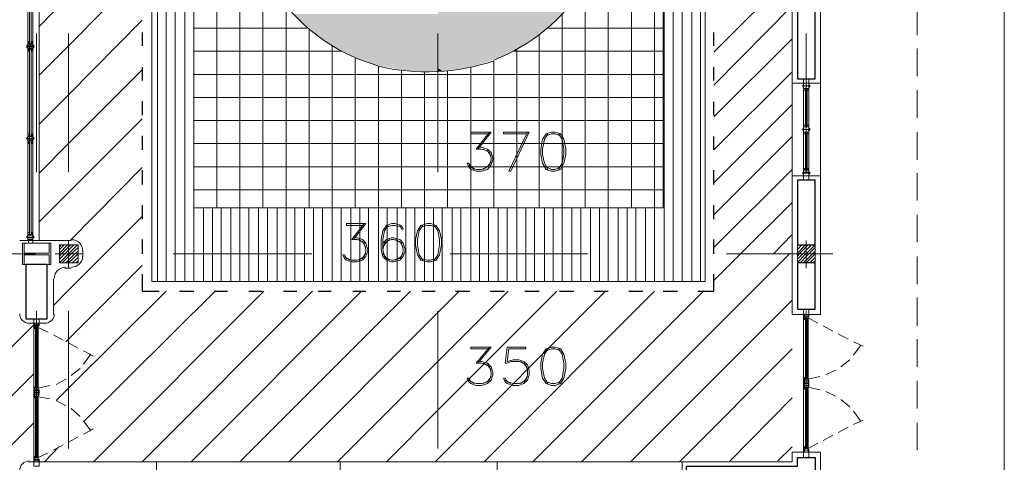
# Model space of a CAD drawing. Header units: metres. Extents: x 5.7 to 89.8, y 4 to 63.5.
# Tile 38 of 45: x 55.4 to 66.1, y 35.4 to 40.2. Entities that reach past the tile are written whole.
import ezdxf

# ---------------------------------------------------------------- set-up
doc = ezdxf.new("R2010")
doc.units = ezdxf.units.M
doc.header["$MEASUREMENT"] = 0
for name, color, linetype in [('PDF10_ax', 7, 'Continuous'), ('PDF10_column', 7, 'Continuous'), ('PDF10_furn', 7, 'Continuous'), ('PDF10_halozen', 7, 'Continuous'), ('PDF10_hatch-plan', 7, 'Continuous'), ('PDF10_khatchin', 7, 'Continuous'), ('PDF10_Layer5', 7, 'Continuous'), ('PDF10_line-estakhr', 7, 'Continuous'), ('PDF10_saghf kazeb', 7, 'Continuous'), ('PDF10_textt', 7, 'Continuous'), ('PDF10_wall', 7, 'Continuous'), ('PDF10_WIN', 7, 'Continuous')]:
    doc.layers.add(name, color=color, linetype=linetype)

msp = doc.modelspace()

# ---------------------------------------------------------------- linework, layer by layer
at = {"layer": 'PDF10_ax', "lineweight": 9}
for points in [[(55.585, 40.053), (55.585, 38.55)], [(55.932, 40.053), (55.932, 38.55)], [(59.938, 40.053), (59.938, 38.55)], [(63.935, 40.053), (63.935, 38.55)], [(55.585, 37.799), (55.585, 37.799)], [(55.932, 37.799), (55.932, 37.799)], [(59.938, 37.799), (59.938, 37.799)], [(63.935, 37.799), (63.935, 37.799)], [(54.073, 37.664), (55.575, 37.664)], [(56.317, 37.664), (56.317, 37.664)], [(57.068, 37.664), (58.571, 37.664)], [(59.322, 37.664), (59.322, 37.664)], [(60.073, 37.664), (61.566, 37.664)], [(62.317, 37.664), (62.317, 37.664)], [(63.068, 37.664), (64.224, 37.664)], [(55.585, 37.048), (55.585, 35.555)], [(55.932, 37.048), (55.932, 35.555)], [(59.938, 37.048), (59.938, 35.555)], [(63.935, 37.048), (63.935, 35.555)]]:
    msp.add_lwpolyline(points, dxfattribs=at)
at = {"layer": 'PDF10_column', "lineweight": 18}
for points in [[(55.45, 37.674), (55.45, 37.78), (55.431, 37.78), (55.431, 37.549), (55.45, 37.549), (55.45, 37.655), (55.72, 37.655), (55.72, 37.549), (55.739, 37.549), (55.739, 37.78), (55.72, 37.78), (55.72, 37.674)], [(55.431, 37.78), (55.739, 37.78), (55.739, 37.549), (55.431, 37.549)], [(56.038, 37.568), (55.835, 37.568), (55.835, 37.761), (56.038, 37.761)], [(64.031, 37.568), (63.839, 37.568), (63.839, 37.761), (64.031, 37.761)]]:
    msp.add_lwpolyline(points, close=True, dxfattribs=at)
for points in [[(55.835, 37.741), (55.855, 37.761)], [(55.835, 37.713), (55.883, 37.761)], [(55.835, 37.674), (55.922, 37.761)], [(55.835, 37.636), (55.855, 37.664), (55.932, 37.741), (55.96, 37.761)], [(55.835, 37.607), (55.893, 37.664), (55.932, 37.703), (55.989, 37.761)], [(55.835, 37.568), (55.932, 37.664), (56.028, 37.761)], [(55.864, 37.568), (55.932, 37.636), (55.96, 37.664), (56.038, 37.732)], [(55.932, 37.809), (55.932, 37.51)], [(63.839, 37.741), (63.848, 37.761)], [(63.839, 37.713), (63.887, 37.761)], [(63.839, 37.674), (63.925, 37.761)], [(63.839, 37.636), (63.858, 37.664), (63.935, 37.741), (63.954, 37.761)], [(63.839, 37.607), (63.897, 37.664), (63.935, 37.703), (63.993, 37.761)], [(63.839, 37.568), (63.925, 37.664), (63.935, 37.664), (64.031, 37.761)], [(63.868, 37.568), (63.935, 37.636), (63.964, 37.664), (64.031, 37.732)], [(63.935, 37.809), (63.935, 37.51)], [(56.086, 37.664), (55.787, 37.664)], [(55.903, 37.568), (55.932, 37.597), (55.999, 37.664), (56.038, 37.693)], [(55.932, 37.664), (55.932, 37.664)], [(55.932, 37.568), (56.038, 37.664)], [(55.97, 37.568), (56.038, 37.626)], [(64.089, 37.664), (63.781, 37.664)], [(63.897, 37.568), (63.935, 37.597), (64.003, 37.664), (64.031, 37.693)], [(63.935, 37.568), (64.031, 37.664)], [(63.974, 37.568), (64.031, 37.626)], [(56.009, 37.568), (56.038, 37.587)], [(64.003, 37.568), (64.031, 37.587)]]:
    msp.add_lwpolyline(points, dxfattribs=at)
at = {"layer": 'PDF10_furn', "lineweight": 9}
msp.add_lwpolyline([(58.185, 29.016), (58.185, 18.017), (15.23, 18.017), (15.23, 52.814), (66.083, 52.814), (66.083, 29.016)], close=True, dxfattribs=at)
at = {"layer": 'PDF10_halozen', "lineweight": 25}
for points in [[(56.731, 40.14), (56.731, 40.14)], [(56.731, 40.063), (56.731, 39.918)], [(62.933, 40.14), (62.933, 40.14)], [(62.933, 39.918), (62.933, 40.063)], [(56.731, 39.841), (56.731, 39.841)], [(62.933, 39.841), (62.933, 39.841)], [(56.731, 39.764), (56.731, 39.764)], [(62.933, 39.764), (62.933, 39.764)], [(56.731, 39.687), (56.731, 39.542)], [(62.933, 39.542), (62.933, 39.687)], [(56.731, 39.465), (56.731, 39.465)], [(62.933, 39.465), (62.933, 39.465)], [(56.731, 39.388), (56.731, 39.388)], [(56.731, 39.321), (56.731, 39.167)], [(62.933, 39.388), (62.933, 39.388)], [(62.933, 39.167), (62.933, 39.311)], [(56.731, 39.09), (56.731, 39.09)], [(56.731, 39.013), (56.731, 39.013)], [(62.933, 39.09), (62.933, 39.09)], [(62.933, 39.013), (62.933, 39.013)], [(56.731, 38.945), (56.731, 38.791)], [(62.933, 38.791), (62.933, 38.936)], [(56.731, 38.714), (56.731, 38.714)], [(62.933, 38.714), (62.933, 38.714)], [(56.731, 38.637), (56.731, 38.637)], [(56.731, 38.57), (56.731, 38.416)], [(62.933, 38.637), (62.933, 38.637)], [(62.933, 38.416), (62.933, 38.57)], [(56.731, 38.339), (56.731, 38.339)], [(56.731, 38.271), (56.731, 38.271)], [(62.933, 38.339), (62.933, 38.339)], [(62.933, 38.262), (62.933, 38.262)], [(56.731, 38.194), (56.731, 38.04)], [(62.933, 38.04), (62.933, 38.194)], [(56.731, 37.963), (56.731, 37.963)], [(62.933, 37.963), (62.933, 37.963)], [(56.731, 37.896), (56.731, 37.896)], [(56.731, 37.819), (56.731, 37.664)], [(62.933, 37.886), (62.933, 37.886)], [(62.933, 37.664), (62.933, 37.819)], [(56.731, 37.587), (56.731, 37.587)], [(56.731, 37.52), (56.731, 37.52)], [(62.933, 37.587), (62.933, 37.587)], [(62.933, 37.52), (62.933, 37.52)], [(56.731, 37.443), (56.731, 37.26), (56.914, 37.26)], [(62.76, 37.26), (62.933, 37.26), (62.933, 37.443)], [(56.981, 37.26), (56.981, 37.26)], [(57.058, 37.26), (57.058, 37.26)], [(57.135, 37.26), (57.29, 37.26)], [(57.357, 37.26), (57.357, 37.26)], [(57.434, 37.26), (57.434, 37.26)], [(57.511, 37.26), (57.656, 37.26)], [(57.733, 37.26), (57.733, 37.26)], [(57.81, 37.26), (57.81, 37.26)], [(57.887, 37.26), (58.031, 37.26)], [(58.108, 37.26), (58.108, 37.26)], [(58.185, 37.26), (58.185, 37.26)], [(58.262, 37.26), (58.407, 37.26)], [(58.484, 37.26), (58.484, 37.26)], [(58.561, 37.26), (58.561, 37.26)], [(58.638, 37.26), (58.782, 37.26)], [(58.859, 37.26), (58.859, 37.26)], [(58.937, 37.26), (58.937, 37.26)], [(59.014, 37.26), (59.158, 37.26)], [(59.235, 37.26), (59.235, 37.26)], [(59.312, 37.26), (59.312, 37.26)], [(59.389, 37.26), (59.534, 37.26)], [(59.611, 37.26), (59.611, 37.26)], [(59.688, 37.26), (59.688, 37.26)], [(59.765, 37.26), (59.909, 37.26)], [(59.986, 37.26), (59.986, 37.26)], [(60.063, 37.26), (60.063, 37.26)], [(60.131, 37.26), (60.285, 37.26)], [(60.362, 37.26), (60.362, 37.26)], [(60.439, 37.26), (60.439, 37.26)], [(60.506, 37.26), (60.661, 37.26)], [(60.738, 37.26), (60.738, 37.26)], [(60.815, 37.26), (60.815, 37.26)], [(60.882, 37.26), (61.036, 37.26)], [(61.113, 37.26), (61.113, 37.26)], [(61.181, 37.26), (61.181, 37.26)], [(61.258, 37.26), (61.412, 37.26)], [(61.489, 37.26), (61.489, 37.26)], [(61.556, 37.26), (61.556, 37.26)], [(61.633, 37.26), (61.787, 37.26)], [(61.864, 37.26), (61.864, 37.26)], [(61.932, 37.26), (61.932, 37.26)], [(62.009, 37.26), (62.163, 37.26)], [(62.24, 37.26), (62.24, 37.26)], [(62.307, 37.26), (62.307, 37.26)], [(62.384, 37.26), (62.539, 37.26)], [(62.606, 37.26), (62.606, 37.26)], [(62.683, 37.26), (62.683, 37.26)]]:
    msp.add_lwpolyline(points, dxfattribs=at)
at = {"layer": 'PDF10_hatch-plan', "lineweight": 18}
for points in [[(57.29, 37.366), (57.29, 37.664), (57.29, 38.165), (57.29, 44.165), (57.29, 46.159), (57.29, 47.556)], [(62.394, 37.366), (62.394, 37.664), (62.394, 44.165), (62.394, 47.536)], [(57.193, 37.366), (57.193, 37.664), (57.193, 44.165), (57.193, 47.382)], [(62.49, 37.366), (62.49, 37.664), (62.49, 44.165), (62.49, 47.363)], [(57.087, 37.366), (57.087, 37.664), (57.087, 44.165), (57.087, 47.18)], [(62.587, 37.366), (62.587, 37.664), (62.587, 44.165), (62.587, 47.161)], [(56.991, 37.366), (56.991, 37.664), (56.991, 44.165), (56.991, 46.92)], [(62.693, 37.366), (62.693, 37.664), (62.693, 44.165), (62.693, 46.891)], [(56.895, 37.366), (56.895, 37.664), (56.895, 44.165), (56.895, 46.554)], [(62.789, 37.366), (62.789, 37.664), (62.789, 44.165), (62.789, 46.496)], [(57.54, 38.165), (57.54, 42.673)], [(57.79, 37.366), (57.79, 37.664), (57.79, 38.165), (57.79, 42.673)], [(62.038, 38.165), (62.038, 42.624)], [(62.288, 37.366), (62.288, 37.664), (62.288, 38.165), (62.288, 42.624)], [(61.787, 37.366), (61.787, 37.664), (61.787, 38.165), (61.787, 41.401)], [(55.614, 40.13), (55.932, 40.457), (56.731, 41.257)], [(55.614, 39.6), (55.932, 39.918), (56.731, 40.727)], [(58.041, 38.165), (58.041, 40.737)], [(62.933, 39.851), (63.781, 40.698)], [(61.537, 38.165), (61.537, 40.602)], [(58.291, 37.366), (58.291, 37.664), (58.291, 38.165), (58.291, 40.352)], [(61.287, 37.366), (61.287, 37.664), (61.287, 38.165), (61.287, 40.274)], [(62.933, 39.494), (63.781, 40.352)], [(55.614, 39.071), (55.932, 39.388), (56.731, 40.197)], [(58.532, 40.111), (57.29, 40.111)], [(58.542, 38.165), (58.542, 40.101)], [(62.384, 40.111), (61.123, 40.111)], [(61.036, 38.165), (61.036, 40.043)], [(62.933, 39.148), (63.781, 39.995)], [(58.898, 39.86), (57.29, 39.86)], [(58.792, 37.366), (58.792, 37.664), (58.792, 38.165), (58.792, 39.918)], [(62.384, 39.86), (60.757, 39.86)], [(60.795, 37.366), (60.795, 37.664), (60.795, 38.165), (60.795, 39.88)], [(59.042, 38.165), (59.042, 39.793)], [(60.545, 38.165), (60.545, 39.754)], [(55.614, 38.541), (55.932, 38.859), (56.731, 39.658)], [(59.293, 37.366), (59.293, 37.664), (59.293, 38.165), (59.293, 39.697)], [(59.543, 38.165), (59.543, 39.658)], [(59.794, 37.366), (59.794, 37.664), (59.794, 38.165), (59.794, 39.639)], [(60.044, 38.165), (60.044, 39.648)], [(60.295, 37.366), (60.295, 37.664), (60.295, 38.165), (60.295, 39.687)], [(62.933, 38.791), (63.781, 39.639)], [(62.384, 39.61), (59.938, 39.61), (57.29, 39.61)], [(62.384, 39.36), (59.938, 39.36), (57.29, 39.36)], [(62.933, 38.435), (63.781, 39.282)], [(55.614, 38.011), (55.932, 38.329), (56.731, 39.128)], [(62.384, 39.109), (59.938, 39.109), (57.29, 39.109)], [(62.933, 38.088), (63.781, 38.936)], [(62.384, 38.859), (59.938, 38.859), (57.29, 38.859)], [(55.951, 37.809), (56.731, 38.599)], [(62.384, 38.608), (59.938, 38.608), (57.29, 38.608)], [(62.933, 37.732), (63.781, 38.579)], [(62.384, 38.358), (59.938, 38.358), (57.29, 38.358)], [(57.396, 37.366), (57.396, 37.664), (57.396, 38.165)], [(57.492, 37.366), (57.492, 37.664), (57.492, 38.165)], [(57.588, 37.366), (57.588, 37.664), (57.588, 38.165)], [(57.694, 37.366), (57.694, 37.664), (57.694, 38.165)], [(57.887, 37.366), (57.887, 37.664), (57.887, 38.165)], [(57.993, 37.366), (57.993, 37.664), (57.993, 38.165)], [(58.089, 37.366), (58.089, 37.664), (58.089, 38.165)], [(58.195, 37.366), (58.195, 37.664), (58.195, 38.165)], [(58.388, 37.366), (58.388, 37.664), (58.388, 38.165)], [(58.493, 37.366), (58.493, 37.664), (58.493, 38.165)], [(58.59, 37.366), (58.59, 37.664), (58.59, 38.165)], [(58.686, 37.366), (58.686, 37.664), (58.686, 38.165)], [(58.888, 37.366), (58.888, 37.664), (58.888, 38.165)], [(58.994, 37.366), (58.994, 37.664), (58.994, 38.165)], [(59.091, 37.366), (59.091, 37.664), (59.091, 38.165)], [(59.187, 37.366), (59.187, 37.664), (59.187, 38.165)], [(59.389, 37.366), (59.389, 37.664), (59.389, 38.165)], [(59.495, 37.366), (59.495, 37.664), (59.495, 38.165)], [(59.591, 37.366), (59.591, 37.664), (59.591, 38.165)], [(59.688, 37.366), (59.688, 37.664), (59.688, 38.165)], [(59.89, 37.366), (59.89, 37.664), (59.89, 38.165)], [(59.986, 37.366), (59.986, 37.664), (59.986, 38.165)], [(60.092, 37.366), (60.092, 37.664), (60.092, 38.165)], [(60.189, 37.366), (60.189, 37.664), (60.189, 38.165)], [(60.391, 37.366), (60.391, 37.664), (60.391, 38.165)], [(60.487, 37.366), (60.487, 37.664), (60.487, 38.165)], [(60.593, 37.366), (60.593, 37.664), (60.593, 38.165)], [(60.689, 37.366), (60.689, 37.664), (60.689, 38.165)], [(60.892, 37.366), (60.892, 37.664), (60.892, 38.165)], [(60.988, 37.366), (60.988, 37.664), (60.988, 38.165)], [(61.094, 37.366), (61.094, 37.664), (61.094, 38.165)], [(61.19, 37.366), (61.19, 37.664), (61.19, 38.165)], [(61.392, 37.366), (61.392, 37.664), (61.392, 38.165)], [(61.489, 37.366), (61.489, 37.664), (61.489, 38.165)], [(61.595, 37.366), (61.595, 37.664), (61.595, 38.165)], [(61.691, 37.366), (61.691, 37.664), (61.691, 38.165)], [(61.893, 37.366), (61.893, 37.664), (61.893, 38.165)], [(61.99, 37.366), (61.99, 37.664), (61.99, 38.165)], [(62.086, 37.366), (62.086, 37.664), (62.086, 38.165)], [(62.192, 37.366), (62.192, 37.664), (62.192, 38.165)], [(62.933, 37.375), (63.222, 37.664), (63.781, 38.223)], [(55.768, 37.106), (55.932, 37.27), (56.326, 37.664), (56.731, 38.069)], [(63.579, 37.664), (63.781, 37.876)], [(61.498, 35.411), (63.752, 37.664)], [(55.903, 36.711), (55.932, 36.74), (56.731, 37.539)], [(55.797, 36.075), (55.932, 36.21), (56.991, 37.26)], [(56.105, 35.854), (57.521, 37.26)], [(56.201, 35.411), (58.05, 37.26)], [(56.731, 35.411), (58.58, 37.26)], [(57.261, 35.411), (59.11, 37.26)], [(57.79, 35.411), (59.64, 37.26)], [(58.32, 35.411), (59.938, 37.029), (60.169, 37.26)], [(58.85, 35.411), (59.938, 36.499), (60.699, 37.26)], [(59.38, 35.411), (59.938, 35.969), (61.229, 37.26)], [(59.909, 35.411), (59.938, 35.44), (61.758, 37.26)], [(60.439, 35.411), (62.288, 37.26)], [(60.969, 35.411), (62.818, 37.26)], [(62.028, 35.411), (63.781, 37.164)], [(49.874, 31.212), (55.556, 36.894)], [(62.558, 35.411), (63.781, 36.634)], [(50.403, 31.212), (55.556, 36.364)], [(63.097, 35.411), (63.781, 36.104)], [(50.933, 31.212), (55.556, 35.834)], [(55.672, 35.411), (55.826, 35.574)], [(63.627, 35.42), (63.781, 35.574)]]:
    msp.add_lwpolyline(points, dxfattribs=at)
msp.add_lwpolyline([(57.886, 41.219, 0.128476), (58.277, 40.372, 0.15584), (59.287, 39.704)], format="xyb", dxfattribs=at)
for centre, radius, start, end in [((59.818, 41.647), 2.018, 291.3629, 327.4475), ((59.818, 41.945), 2.307, 256.7889, 288.4845)]:
    msp.add_arc(centre, radius, start, end, dxfattribs=at)
at = {"layer": 'PDF10_hatch-plan', "transparency": 33554559}
for points in [[(59.938, 40.159), (61.181, 40.159), (59.938, 40.352)], [(61.181, 40.159), (59.938, 40.352), (61.354, 40.352)], [(58.445, 40.188), (59.938, 40.188), (58.368, 40.265)], [(59.938, 40.188), (58.368, 40.265), (59.938, 40.265)], [(58.628, 40.024), (59.938, 40.024), (58.445, 40.188)], [(59.938, 40.024), (58.445, 40.188), (59.938, 40.188)], [(59.938, 40.005), (60.988, 40.005), (59.938, 40.159)], [(60.988, 40.005), (59.938, 40.159), (61.181, 40.159)], [(58.831, 39.889), (59.938, 39.889), (58.628, 40.024)], [(59.938, 39.889), (58.628, 40.024), (59.938, 40.024)], [(59.938, 39.87), (60.776, 39.87), (59.938, 40.005)], [(60.776, 39.87), (59.938, 40.005), (60.988, 40.005)], [(59.052, 39.783), (59.938, 39.783), (58.831, 39.889)], [(59.938, 39.783), (58.831, 39.889), (59.938, 39.889)], [(59.938, 39.764), (60.545, 39.764), (59.938, 39.87)], [(60.545, 39.764), (59.938, 39.87), (60.776, 39.87)], [(59.283, 39.706), (59.938, 39.706), (59.052, 39.783)], [(59.938, 39.706), (59.052, 39.783), (59.938, 39.783)], [(59.938, 39.677), (60.246, 39.677), (59.938, 39.764)], [(60.246, 39.677), (59.938, 39.764), (60.545, 39.764)], [(59.611, 39.648), (59.938, 39.648), (59.283, 39.706)], [(59.938, 39.648), (59.283, 39.706), (59.938, 39.706)], [(59.611, 39.648), (59.938, 39.648), (59.938, 39.648)], [(59.986, 39.648), (59.938, 39.648), (59.938, 39.677)], [(59.938, 39.677), (60.246, 39.677), (59.986, 39.648)], [(59.986, 39.648), (59.986, 39.648), (59.938, 39.648)]]:
    msp.add_solid(points, dxfattribs=at)
at = {"layer": 'PDF10_khatchin', "lineweight": 18}
for points in [[(65.139, 40.034), (65.139, 40.342)], [(65.139, 39.591), (65.139, 39.889)], [(65.139, 39.138), (65.139, 39.437)], [(65.139, 38.685), (65.139, 38.984)], [(65.139, 38.242), (65.139, 38.541)], [(65.139, 37.79), (65.139, 38.088)], [(65.139, 37.337), (65.139, 37.636)], [(65.139, 36.884), (65.139, 37.192)], [(63.954, 36.971), (64.06, 36.913)], [(55.604, 36.865), (55.71, 36.817)], [(64.118, 36.884), (64.224, 36.826)], [(55.768, 36.788), (55.874, 36.73)], [(64.282, 36.798), (64.388, 36.74)], [(55.932, 36.701), (56.038, 36.644)], [(64.446, 36.711), (64.552, 36.663)], [(64.446, 36.566), (64.523, 36.672)], [(65.139, 36.441), (65.139, 36.74)], [(56.095, 36.615), (56.201, 36.557)], [(56.095, 36.47), (56.172, 36.576)], [(64.311, 36.441), (64.407, 36.518)], [(55.96, 36.345), (56.057, 36.422)], [(63.954, 36.306), (64.08, 36.335)], [(64.147, 36.355), (64.253, 36.403)], [(55.604, 36.21), (55.729, 36.239)], [(55.797, 36.249), (55.903, 36.306)], [(63.954, 36.22), (64.08, 36.191)], [(65.139, 35.989), (65.139, 36.287)], [(55.604, 36.114), (55.729, 36.095)], [(64.147, 36.172), (64.253, 36.123)], [(55.797, 36.075), (55.903, 36.017)], [(64.311, 36.085), (64.407, 36.008)], [(55.96, 35.989), (56.057, 35.902)], [(64.446, 35.96), (64.523, 35.854)], [(56.095, 35.854), (56.172, 35.748)], [(64.282, 35.729), (64.388, 35.786)], [(64.446, 35.815), (64.552, 35.863)], [(65.139, 35.536), (65.139, 35.834)], [(55.932, 35.623), (56.038, 35.68)], [(56.095, 35.709), (56.201, 35.767)], [(64.118, 35.642), (64.224, 35.7)], [(55.768, 35.536), (55.874, 35.594)], [(63.954, 35.555), (64.06, 35.613)], [(55.604, 35.459), (55.71, 35.507)]]:
    msp.add_lwpolyline(points, dxfattribs=at)
at = {"layer": 'PDF10_Layer5', "lineweight": 13}
for points in [[(63.781, 50.214), (63.781, 37.009), (64.089, 37.009), (64.089, 50.715), (55.739, 50.715)], [(55.614, 44.011), (55.614, 37.809)], [(64.089, 39.514), (63.781, 39.514), (64.089, 39.514)], [(55.402, 37.809), (55.96, 37.809)], [(56.086, 37.693), (56.086, 37.636)], [(55.893, 37.51), (55.96, 37.51)], [(55.768, 37.009), (55.768, 37.395)], [(55.498, 36.913), (55.672, 36.913)], [(55.498, 35.411), (63.781, 35.411), (63.781, 35.517), (64.089, 35.517), (64.089, 31.009), (56.23, 31.009), (56.23, 20.01), (44.836, 20.01), (44.836, 24.614), (43.738, 24.614), (43.738, 24.537), (43.43, 24.537), (43.43, 24.614), (42.939, 24.614), (42.939, 20.367), (43.835, 20.367), (43.835, 20.059), (23.484, 20.059)], [(56.885, 35.411), (56.885, 35.208)], [(58.879, 35.411), (58.879, 35.208)], [(60.583, 35.411), (60.583, 35.208)], [(62.587, 35.411), (62.587, 35.208)]]:
    msp.add_lwpolyline(points, dxfattribs=at)
msp.add_lwpolyline([(64.089, 38.512), (63.781, 38.512)], close=True, dxfattribs=at)
for centre, radius, start, end in [((55.965, 37.698), 0.12, 0.0055, 90), ((55.965, 37.64), 0.12, 270, 0), ((55.898, 37.4), 0.12, 90, 180), ((55.503, 37.014), 0.101, 180, 270), ((55.676, 37.014), 0.101, 270, 0), ((55.503, 35.319), 0.101, 90, 180)]:
    msp.add_arc(centre, radius, start, end, dxfattribs=at)
at = {"layer": 'PDF10_line-estakhr', "lineweight": 18}
msp.add_lwpolyline([(62.384, 45.861), (62.384, 38.165), (57.29, 38.165), (57.29, 46.063)], dxfattribs=at)
at = {"layer": 'PDF10_saghf kazeb', "lineweight": 18}
msp.add_lwpolyline([(56.837, 46.092), (56.837, 37.366), (62.837, 37.366), (62.837, 46.092)], dxfattribs=at)
at = {"layer": 'PDF10_textt', "lineweight": 20}
for points in [[(60.497, 38.965), (60.295, 38.965), (60.295, 38.984), (60.516, 38.984), (60.372, 38.801)], [(60.497, 38.984), (60.352, 38.801), (60.41, 38.801), (60.478, 38.782), (60.516, 38.724)], [(60.911, 38.965), (60.651, 38.965), (60.651, 38.984), (60.93, 38.984), (60.728, 38.56), (60.709, 38.56), (60.911, 38.984)], [(61.132, 38.965), (61.094, 38.907), (61.075, 38.801), (61.075, 38.743), (61.094, 38.647), (61.132, 38.579)], [(61.267, 38.945), (61.209, 38.965), (61.171, 38.965), (61.113, 38.945)], [(61.248, 38.579), (61.287, 38.647), (61.306, 38.743), (61.306, 38.801), (61.287, 38.907), (61.248, 38.965)], [(60.372, 38.82), (60.41, 38.82), (60.478, 38.801), (60.516, 38.762), (60.535, 38.705), (60.535, 38.685), (60.516, 38.628), (60.478, 38.579), (60.41, 38.56), (60.352, 38.56), (60.295, 38.579), (60.275, 38.608), (60.256, 38.647), (60.275, 38.647), (60.295, 38.608), (60.352, 38.579), (60.41, 38.579), (60.478, 38.608), (60.516, 38.666)], [(60.429, 38.801), (60.497, 38.762), (60.516, 38.705), (60.516, 38.685), (60.497, 38.628), (60.429, 38.579)], [(60.333, 38.579), (60.275, 38.628)], [(61.113, 38.608), (61.171, 38.579), (61.209, 38.579), (61.267, 38.608)], [(59.139, 37.973), (58.946, 37.973), (58.946, 37.992), (59.158, 37.992), (59.023, 37.819)], [(59.139, 37.992), (59.004, 37.819), (59.062, 37.819), (59.12, 37.799), (59.158, 37.732)], [(59.524, 37.973), (59.543, 37.934), (59.563, 37.934), (59.543, 37.973), (59.476, 37.992), (59.437, 37.992), (59.38, 37.973), (59.341, 37.915), (59.322, 37.819), (59.322, 37.713), (59.341, 37.636), (59.38, 37.597), (59.437, 37.578), (59.457, 37.578), (59.524, 37.597), (59.563, 37.636), (59.582, 37.693), (59.582, 37.713), (59.563, 37.78), (59.524, 37.819), (59.457, 37.838), (59.437, 37.838), (59.38, 37.819), (59.341, 37.78)], [(59.399, 37.973), (59.36, 37.915), (59.341, 37.819), (59.341, 37.713), (59.36, 37.636), (59.418, 37.597)], [(59.543, 37.953), (59.476, 37.973), (59.437, 37.973), (59.38, 37.953)], [(59.774, 37.973), (59.736, 37.915), (59.717, 37.819), (59.717, 37.761), (59.736, 37.655), (59.774, 37.597)], [(59.919, 37.953), (59.861, 37.973), (59.823, 37.973), (59.755, 37.953)], [(59.9, 37.597), (59.938, 37.655), (59.957, 37.761), (59.957, 37.819), (59.938, 37.915), (59.9, 37.973)], [(59.023, 37.838), (59.062, 37.838), (59.12, 37.819), (59.158, 37.78), (59.177, 37.713), (59.177, 37.693), (59.158, 37.636), (59.12, 37.597), (59.062, 37.578), (59.004, 37.578), (58.946, 37.597), (58.927, 37.616), (58.908, 37.655), (58.927, 37.655), (58.946, 37.616), (59.004, 37.597), (59.062, 37.597), (59.12, 37.616), (59.158, 37.674)], [(59.081, 37.819), (59.139, 37.78), (59.158, 37.713), (59.158, 37.693), (59.139, 37.636), (59.081, 37.597)], [(59.563, 37.732), (59.524, 37.799), (59.457, 37.819), (59.437, 37.819), (59.38, 37.799), (59.341, 37.732)], [(59.418, 37.819), (59.36, 37.78), (59.341, 37.713)], [(59.476, 37.597), (59.543, 37.636), (59.563, 37.693), (59.563, 37.713), (59.543, 37.78), (59.476, 37.819)], [(58.985, 37.597), (58.927, 37.636)], [(59.341, 37.674), (59.38, 37.616), (59.437, 37.597), (59.457, 37.597), (59.524, 37.616), (59.563, 37.674)], [(59.755, 37.616), (59.823, 37.597), (59.861, 37.597), (59.919, 37.616)], [(60.497, 36.634), (60.295, 36.634), (60.295, 36.653), (60.516, 36.653), (60.372, 36.48)], [(60.497, 36.653), (60.352, 36.48), (60.41, 36.48), (60.478, 36.461), (60.516, 36.403)], [(60.911, 36.335), (60.872, 36.278), (60.815, 36.258), (60.757, 36.258), (60.689, 36.278), (60.67, 36.316), (60.651, 36.316), (60.67, 36.278), (60.689, 36.258), (60.757, 36.239), (60.815, 36.239), (60.872, 36.258), (60.911, 36.297), (60.93, 36.355), (60.93, 36.403), (60.911, 36.461), (60.872, 36.499), (60.815, 36.518), (60.757, 36.518), (60.689, 36.499), (60.709, 36.634), (60.892, 36.634), (60.892, 36.653), (60.689, 36.653), (60.67, 36.48), (60.689, 36.48), (60.728, 36.499), (60.815, 36.499), (60.872, 36.48), (60.911, 36.422)], [(61.132, 36.634), (61.094, 36.576), (61.075, 36.48), (61.075, 36.422), (61.094, 36.316), (61.132, 36.258)], [(61.267, 36.615), (61.209, 36.634), (61.171, 36.634), (61.113, 36.615)], [(61.248, 36.258), (61.287, 36.316), (61.306, 36.422), (61.306, 36.48), (61.287, 36.576), (61.248, 36.634)], [(60.372, 36.499), (60.41, 36.499), (60.478, 36.48), (60.516, 36.441), (60.535, 36.383), (60.535, 36.355), (60.516, 36.297), (60.478, 36.258), (60.41, 36.239), (60.352, 36.239), (60.295, 36.258), (60.275, 36.278), (60.256, 36.316), (60.275, 36.316), (60.295, 36.278), (60.352, 36.258), (60.41, 36.258), (60.478, 36.278), (60.516, 36.335)], [(60.429, 36.48), (60.497, 36.441), (60.516, 36.383), (60.516, 36.355), (60.497, 36.297), (60.429, 36.258)], [(60.834, 36.499), (60.892, 36.461), (60.911, 36.403), (60.911, 36.355), (60.892, 36.297), (60.834, 36.258)], [(60.333, 36.258), (60.275, 36.297)], [(60.728, 36.258), (60.67, 36.297)], [(61.113, 36.278), (61.171, 36.258), (61.209, 36.258), (61.267, 36.278)]]:
    msp.add_lwpolyline(points, dxfattribs=at)
for points in [[(61.171, 38.984), (61.113, 38.965), (61.075, 38.907), (61.055, 38.801), (61.055, 38.743), (61.075, 38.647), (61.113, 38.579), (61.171, 38.56), (61.209, 38.56), (61.267, 38.579), (61.306, 38.647), (61.325, 38.743), (61.325, 38.801), (61.306, 38.907), (61.267, 38.965), (61.209, 38.984)], [(59.823, 37.992), (59.755, 37.973), (59.717, 37.915), (59.697, 37.819), (59.697, 37.761), (59.717, 37.655), (59.755, 37.597), (59.823, 37.578), (59.861, 37.578), (59.919, 37.597), (59.957, 37.655), (59.977, 37.761), (59.977, 37.819), (59.957, 37.915), (59.919, 37.973), (59.861, 37.992)], [(61.171, 36.653), (61.113, 36.634), (61.075, 36.576), (61.055, 36.48), (61.055, 36.422), (61.075, 36.316), (61.113, 36.258), (61.171, 36.239), (61.209, 36.239), (61.267, 36.258), (61.306, 36.316), (61.325, 36.422), (61.325, 36.48), (61.306, 36.576), (61.267, 36.634), (61.209, 36.653)]]:
    msp.add_lwpolyline(points, close=True, dxfattribs=at)
at = {"layer": 'PDF10_wall', "lineweight": 30}
for points in [[(64.031, 40.361), (63.839, 40.361), (63.839, 39.562), (64.031, 39.562)], [(64.031, 38.464), (63.839, 38.464), (63.839, 37.761), (64.031, 37.761)], [(55.469, 37.549), (55.469, 36.961), (55.7, 36.961), (55.7, 37.549)], [(64.031, 37.067), (64.031, 37.568), (63.839, 37.568), (63.839, 37.067)], [(63.839, 31.067), (63.839, 35.266), (62.635, 35.266), (62.635, 35.363), (63.839, 35.363), (63.839, 35.459), (64.031, 35.459), (64.031, 31.26), (60.034, 31.26), (60.034, 31.067)]]:
    msp.add_lwpolyline(points, close=True, dxfattribs=at)
at = {"layer": 'PDF10_WIN', "lineweight": 18}
for points in [[(55.489, 37.896), (55.489, 43.934)], [(55.546, 37.896), (55.546, 43.934)], [(55.508, 37.896), (55.508, 42.885)], [(55.527, 37.896), (55.527, 42.885)], [(63.906, 38.589), (63.906, 39.504)], [(63.925, 39.042), (63.925, 39.437)], [(63.945, 39.042), (63.945, 39.437)], [(63.964, 38.589), (63.964, 39.437)], [(63.906, 39.042), (63.964, 39.042), (63.964, 39.013), (63.906, 39.013), (63.964, 39.013), (63.964, 38.984), (63.906, 38.984)], [(63.925, 38.589), (63.925, 38.984)], [(63.945, 38.589), (63.945, 38.984)], [(63.906, 38.55), (63.897, 38.55), (63.897, 38.531), (63.906, 38.531), (63.906, 38.541), (63.964, 38.541), (63.964, 38.512), (63.906, 38.512), (63.906, 38.541)], [(55.489, 37.847), (55.489, 37.809), (55.546, 37.809), (55.546, 37.847), (55.489, 37.847), (55.489, 37.857), (55.479, 37.857), (55.479, 37.838), (55.489, 37.838)], [(63.906, 36.981), (63.906, 37.009), (63.906, 36.981)], [(63.935, 36.306), (63.935, 36.971), (63.935, 36.306), (63.935, 36.971)], [(63.954, 37), (63.954, 36.99), (63.954, 36.981), (63.964, 36.981), (63.964, 37.009), (63.954, 37.009)], [(63.954, 36.971), (63.954, 36.971)], [(55.556, 36.884), (55.556, 36.913), (55.556, 36.884)], [(55.556, 36.855), (55.556, 36.22)], [(55.575, 36.855), (55.575, 36.22)], [(55.585, 36.21), (55.585, 36.865), (55.585, 36.21), (55.585, 36.865)], [(55.594, 36.855), (55.594, 36.22)], [(55.604, 36.884), (55.614, 36.884), (55.614, 36.913), (55.604, 36.913)], [(55.604, 36.894), (55.604, 36.894)], [(55.604, 36.884), (55.604, 36.884)], [(55.604, 36.865), (55.604, 36.865)], [(55.604, 36.855), (55.604, 36.22)], [(63.906, 36.952), (63.906, 36.326)], [(63.925, 36.952), (63.925, 36.326)], [(63.945, 36.952), (63.945, 36.326)], [(63.954, 36.952), (63.954, 36.326)], [(63.906, 36.297), (63.906, 36.268), (63.906, 36.297)], [(63.906, 36.229), (63.906, 36.268), (63.906, 36.229)], [(63.935, 36.22), (63.935, 35.555), (63.935, 36.22), (63.935, 35.555)], [(55.556, 36.191), (55.556, 36.162), (55.556, 36.191)], [(55.556, 36.133), (55.556, 36.162), (55.556, 36.133)], [(55.556, 35.468), (55.556, 36.104)], [(55.575, 35.468), (55.575, 36.104)], [(55.585, 36.114), (55.585, 35.459), (55.585, 36.114), (55.585, 35.459)], [(55.594, 35.468), (55.594, 36.104)], [(55.604, 35.468), (55.604, 36.104)], [(63.906, 35.574), (63.906, 36.2)], [(63.925, 35.574), (63.925, 36.2)], [(63.945, 35.574), (63.945, 36.2)], [(63.954, 35.574), (63.954, 36.2)], [(63.906, 35.546), (63.906, 35.517), (63.906, 35.546)], [(63.954, 35.555), (63.954, 35.555)], [(63.954, 35.526), (63.954, 35.536), (63.954, 35.546), (63.964, 35.546), (63.964, 35.517), (63.954, 35.517)], [(55.556, 35.44), (55.556, 35.411), (55.556, 35.44)], [(55.604, 35.459), (55.604, 35.459)], [(55.604, 35.44), (55.614, 35.44), (55.614, 35.411), (55.604, 35.411)], [(55.604, 35.43), (55.604, 35.43)]]:
    msp.add_lwpolyline(points, dxfattribs=at)
for points in [[(55.508, 39.966), (55.489, 39.966), (55.489, 39.947), (55.508, 39.947)], [(55.489, 39.957), (55.508, 39.957), (55.508, 39.947), (55.489, 39.947)], [(55.546, 39.947), (55.489, 39.947), (55.489, 39.918), (55.546, 39.918)], [(55.527, 39.966), (55.546, 39.966), (55.546, 39.947), (55.527, 39.947)], [(55.546, 39.957), (55.537, 39.957), (55.537, 39.947), (55.546, 39.947)], [(55.489, 39.899), (55.479, 39.899), (55.479, 39.928), (55.489, 39.928)], [(55.527, 39.86), (55.527, 39.88), (55.546, 39.88), (55.546, 39.918), (55.489, 39.918), (55.546, 39.918), (55.546, 39.937), (55.489, 39.937), (55.489, 39.918), (55.489, 39.88), (55.546, 39.88), (55.546, 39.86)], [(55.546, 39.908), (55.546, 39.889), (55.489, 39.889), (55.489, 39.908)], [(55.489, 39.87), (55.508, 39.87), (55.508, 39.88), (55.489, 39.88)], [(55.508, 39.86), (55.489, 39.86), (55.489, 39.88), (55.508, 39.88)], [(55.546, 39.87), (55.537, 39.87), (55.537, 39.88), (55.546, 39.88)], [(55.556, 39.899), (55.546, 39.899), (55.546, 39.928), (55.556, 39.928)], [(63.964, 39.514), (63.906, 39.514), (63.906, 39.562), (63.964, 39.562)], [(63.906, 39.475), (63.897, 39.475), (63.897, 39.494), (63.906, 39.494)], [(63.906, 39.485), (63.906, 39.514), (63.964, 39.514), (63.964, 39.485), (63.964, 39.456), (63.906, 39.456), (63.906, 39.485), (63.964, 39.485)], [(63.964, 39.514), (63.906, 39.514), (63.906, 39.485), (63.964, 39.485)], [(63.945, 39.437), (63.945, 39.456), (63.964, 39.456), (63.906, 39.456), (63.906, 39.485), (63.964, 39.485), (63.964, 39.456), (63.964, 39.437)], [(63.906, 39.437), (63.925, 39.437), (63.925, 39.456), (63.906, 39.456)], [(63.925, 39.437), (63.906, 39.437), (63.906, 39.456), (63.925, 39.456)], [(63.964, 39.437), (63.945, 39.437), (63.945, 39.456), (63.964, 39.456)], [(63.974, 39.475), (63.964, 39.475), (63.964, 39.494), (63.974, 39.494)], [(63.906, 39.022), (63.897, 39.022), (63.897, 39.003), (63.906, 39.003)], [(63.906, 39.042), (63.906, 39.061), (63.925, 39.061), (63.925, 39.042)], [(63.925, 39.061), (63.906, 39.061), (63.906, 39.042), (63.925, 39.042)], [(63.906, 39.013), (63.906, 39.042), (63.964, 39.042), (63.964, 39.013), (63.964, 38.984), (63.906, 38.984), (63.906, 39.013), (63.964, 39.013)], [(63.964, 39.042), (63.964, 39.061), (63.945, 39.061), (63.945, 39.042)], [(63.945, 39.061), (63.964, 39.061), (63.964, 39.042), (63.945, 39.042)], [(63.974, 39.022), (63.964, 39.022), (63.964, 39.003), (63.974, 39.003)], [(55.489, 38.907), (55.479, 38.907), (55.479, 38.926), (55.489, 38.926)], [(55.489, 38.965), (55.508, 38.965), (55.508, 38.945), (55.489, 38.945)], [(55.508, 38.965), (55.489, 38.965), (55.489, 38.945), (55.508, 38.945)], [(55.546, 38.945), (55.489, 38.945), (55.489, 38.916), (55.546, 38.916)], [(55.527, 38.859), (55.527, 38.888), (55.546, 38.888), (55.546, 38.916), (55.489, 38.916), (55.546, 38.916), (55.546, 38.936), (55.489, 38.936), (55.489, 38.916), (55.489, 38.888), (55.546, 38.888), (55.546, 38.859)], [(55.546, 38.907), (55.546, 38.888), (55.489, 38.888), (55.489, 38.907)], [(55.508, 38.859), (55.489, 38.859), (55.489, 38.888), (55.508, 38.888)], [(55.527, 38.965), (55.546, 38.965), (55.546, 38.945), (55.527, 38.945)], [(55.546, 38.965), (55.537, 38.965), (55.537, 38.945), (55.546, 38.945)], [(55.556, 38.907), (55.546, 38.907), (55.546, 38.926), (55.556, 38.926)], [(63.906, 38.965), (63.925, 38.965), (63.925, 38.984), (63.906, 38.984)], [(63.925, 38.965), (63.906, 38.965), (63.906, 38.984), (63.925, 38.984)], [(63.964, 38.965), (63.945, 38.965), (63.945, 38.984), (63.964, 38.984)], [(63.945, 38.965), (63.964, 38.965), (63.964, 38.984), (63.945, 38.984)], [(55.489, 38.868), (55.508, 38.868), (55.508, 38.878), (55.489, 38.878)], [(55.546, 38.868), (55.537, 38.868), (55.537, 38.878), (55.546, 38.878)], [(63.906, 38.579), (63.906, 38.589), (63.925, 38.589), (63.925, 38.579)], [(63.925, 38.589), (63.906, 38.589), (63.906, 38.57), (63.925, 38.57)], [(63.906, 38.55), (63.964, 38.55), (63.964, 38.57), (63.906, 38.57)], [(63.964, 38.57), (63.906, 38.57), (63.906, 38.541), (63.964, 38.541)], [(63.964, 38.579), (63.964, 38.589), (63.945, 38.589), (63.945, 38.579)], [(63.945, 38.589), (63.964, 38.589), (63.964, 38.57), (63.945, 38.57)], [(63.964, 38.541), (63.964, 38.512), (63.906, 38.512), (63.906, 38.541)], [(63.964, 38.464), (63.906, 38.464), (63.906, 38.512), (63.964, 38.512)], [(63.974, 38.55), (63.964, 38.55), (63.964, 38.531), (63.974, 38.531)], [(55.489, 37.876), (55.489, 37.896), (55.508, 37.896), (55.508, 37.876)], [(55.508, 37.896), (55.489, 37.896), (55.489, 37.876), (55.508, 37.876)], [(55.546, 37.876), (55.489, 37.876), (55.489, 37.847), (55.546, 37.847)], [(55.489, 37.847), (55.546, 37.847), (55.546, 37.867), (55.489, 37.867)], [(55.546, 37.838), (55.546, 37.819), (55.489, 37.819), (55.489, 37.838)], [(55.527, 37.896), (55.546, 37.896), (55.546, 37.876), (55.527, 37.876)], [(55.546, 37.876), (55.546, 37.896), (55.537, 37.896), (55.537, 37.876)], [(55.556, 37.857), (55.546, 37.857), (55.546, 37.838), (55.556, 37.838)], [(55.546, 37.78), (55.498, 37.78), (55.498, 37.809), (55.546, 37.809)], [(63.964, 37.067), (63.964, 37.009), (63.906, 37.009), (63.906, 37.067)], [(55.614, 36.913), (55.614, 36.961), (55.556, 36.961), (55.556, 36.913)], [(63.906, 37.009), (63.954, 37.009), (63.954, 36.99), (63.906, 36.99)], [(63.906, 36.971), (63.954, 36.971), (63.954, 36.99), (63.906, 36.99)], [(63.925, 36.952), (63.906, 36.952), (63.906, 36.971), (63.925, 36.971)], [(63.954, 36.99), (63.954, 36.971), (63.916, 36.971), (63.916, 36.99), (63.916, 37.009), (63.954, 37.009), (63.954, 36.99), (63.916, 36.99)], [(63.916, 36.971), (63.916, 36.952), (63.925, 36.952), (63.925, 36.971)], [(63.954, 36.971), (63.954, 36.952), (63.945, 36.952), (63.945, 36.971)], [(63.945, 36.952), (63.954, 36.952), (63.954, 36.971), (63.945, 36.971)], [(55.556, 36.913), (55.604, 36.913), (55.604, 36.894), (55.556, 36.894)], [(55.556, 36.865), (55.604, 36.865), (55.604, 36.894), (55.556, 36.894)], [(55.575, 36.855), (55.556, 36.855), (55.556, 36.865), (55.575, 36.865)], [(55.566, 36.894), (55.566, 36.913), (55.604, 36.913), (55.604, 36.894)], [(55.604, 36.884), (55.566, 36.884), (55.566, 36.875), (55.604, 36.875)], [(55.566, 36.865), (55.566, 36.855), (55.575, 36.855), (55.575, 36.865)], [(55.604, 36.865), (55.604, 36.855), (55.594, 36.855), (55.594, 36.865)], [(55.594, 36.855), (55.604, 36.855), (55.604, 36.865), (55.594, 36.865)], [(63.925, 36.326), (63.925, 36.306), (63.906, 36.306), (63.954, 36.306), (63.954, 36.287), (63.906, 36.287), (63.906, 36.306), (63.906, 36.326)], [(63.916, 36.326), (63.925, 36.326), (63.925, 36.306), (63.916, 36.306)], [(63.954, 36.326), (63.945, 36.326), (63.945, 36.306), (63.954, 36.306)], [(63.945, 36.326), (63.954, 36.326), (63.954, 36.306), (63.945, 36.306)], [(55.575, 36.22), (55.575, 36.21), (55.556, 36.21), (55.604, 36.21), (55.604, 36.181), (55.556, 36.181), (55.556, 36.21), (55.556, 36.22)], [(55.566, 36.22), (55.575, 36.22), (55.575, 36.21), (55.566, 36.21)], [(55.566, 36.191), (55.566, 36.21), (55.604, 36.21), (55.604, 36.191)], [(55.604, 36.22), (55.594, 36.22), (55.594, 36.21), (55.604, 36.21)], [(55.594, 36.22), (55.604, 36.22), (55.604, 36.21), (55.594, 36.21)], [(63.906, 36.268), (63.954, 36.268), (63.954, 36.287), (63.906, 36.287)], [(63.906, 36.268), (63.954, 36.268), (63.954, 36.239), (63.906, 36.239)], [(63.925, 36.2), (63.925, 36.22), (63.906, 36.22), (63.954, 36.22), (63.954, 36.239), (63.906, 36.239), (63.906, 36.22), (63.906, 36.2)], [(63.954, 36.287), (63.954, 36.268), (63.916, 36.268), (63.916, 36.287), (63.916, 36.306), (63.954, 36.306), (63.954, 36.287), (63.916, 36.287)], [(63.954, 36.239), (63.954, 36.258), (63.916, 36.258), (63.916, 36.239), (63.916, 36.22), (63.954, 36.22), (63.954, 36.239), (63.916, 36.239)], [(63.916, 36.2), (63.925, 36.2), (63.925, 36.22), (63.916, 36.22)], [(63.954, 36.2), (63.945, 36.2), (63.945, 36.22), (63.954, 36.22)], [(63.945, 36.2), (63.954, 36.2), (63.954, 36.22), (63.945, 36.22)], [(63.954, 36.297), (63.964, 36.297), (63.964, 36.268), (63.954, 36.268)], [(63.954, 36.229), (63.964, 36.229), (63.964, 36.268), (63.954, 36.268)], [(55.556, 36.162), (55.604, 36.162), (55.604, 36.181), (55.556, 36.181)], [(55.556, 36.162), (55.604, 36.162), (55.604, 36.143), (55.556, 36.143)], [(55.575, 36.104), (55.575, 36.114), (55.556, 36.114), (55.604, 36.114), (55.604, 36.143), (55.556, 36.143), (55.556, 36.114), (55.556, 36.104)], [(55.604, 36.181), (55.566, 36.181), (55.566, 36.162), (55.604, 36.162)], [(55.604, 36.143), (55.604, 36.162), (55.566, 36.162), (55.566, 36.143), (55.566, 36.123), (55.604, 36.123), (55.604, 36.143), (55.566, 36.143)], [(55.566, 36.104), (55.575, 36.104), (55.575, 36.114), (55.566, 36.114)], [(55.604, 36.104), (55.594, 36.104), (55.594, 36.114), (55.604, 36.114)], [(55.594, 36.104), (55.604, 36.104), (55.604, 36.114), (55.594, 36.114)], [(55.604, 36.191), (55.614, 36.191), (55.614, 36.162), (55.604, 36.162)], [(55.604, 36.133), (55.614, 36.133), (55.614, 36.162), (55.604, 36.162)], [(63.925, 35.574), (63.906, 35.574), (63.906, 35.555), (63.925, 35.555)], [(63.916, 35.555), (63.916, 35.574), (63.925, 35.574), (63.925, 35.555)], [(63.954, 35.555), (63.954, 35.574), (63.945, 35.574), (63.945, 35.555)], [(63.945, 35.574), (63.954, 35.574), (63.954, 35.555), (63.945, 35.555)], [(55.575, 35.468), (55.556, 35.468), (55.556, 35.459), (55.575, 35.459)], [(55.566, 35.459), (55.566, 35.468), (55.575, 35.468), (55.575, 35.459)], [(55.604, 35.459), (55.604, 35.468), (55.594, 35.468), (55.594, 35.459)], [(55.594, 35.468), (55.604, 35.468), (55.604, 35.459), (55.594, 35.459)], [(63.906, 35.555), (63.954, 35.555), (63.954, 35.536), (63.906, 35.536)], [(63.906, 35.517), (63.954, 35.517), (63.954, 35.536), (63.906, 35.536)], [(63.964, 35.517), (63.964, 35.459), (63.906, 35.459), (63.906, 35.517)], [(63.954, 35.536), (63.954, 35.555), (63.916, 35.555), (63.916, 35.536), (63.916, 35.517), (63.954, 35.517), (63.954, 35.536), (63.916, 35.536)], [(55.556, 35.459), (55.604, 35.459), (55.604, 35.44), (55.556, 35.44)], [(55.556, 35.411), (55.556, 35.44), (55.604, 35.44), (55.604, 35.411)], [(55.614, 35.363), (55.614, 35.411), (55.556, 35.411), (55.556, 35.363)], [(55.604, 35.44), (55.566, 35.44), (55.566, 35.459), (55.604, 35.459)], [(55.566, 35.43), (55.566, 35.411), (55.604, 35.411), (55.604, 35.43)]]:
    msp.add_lwpolyline(points, close=True, dxfattribs=at)

doc.saveas('drawing.dxf')
